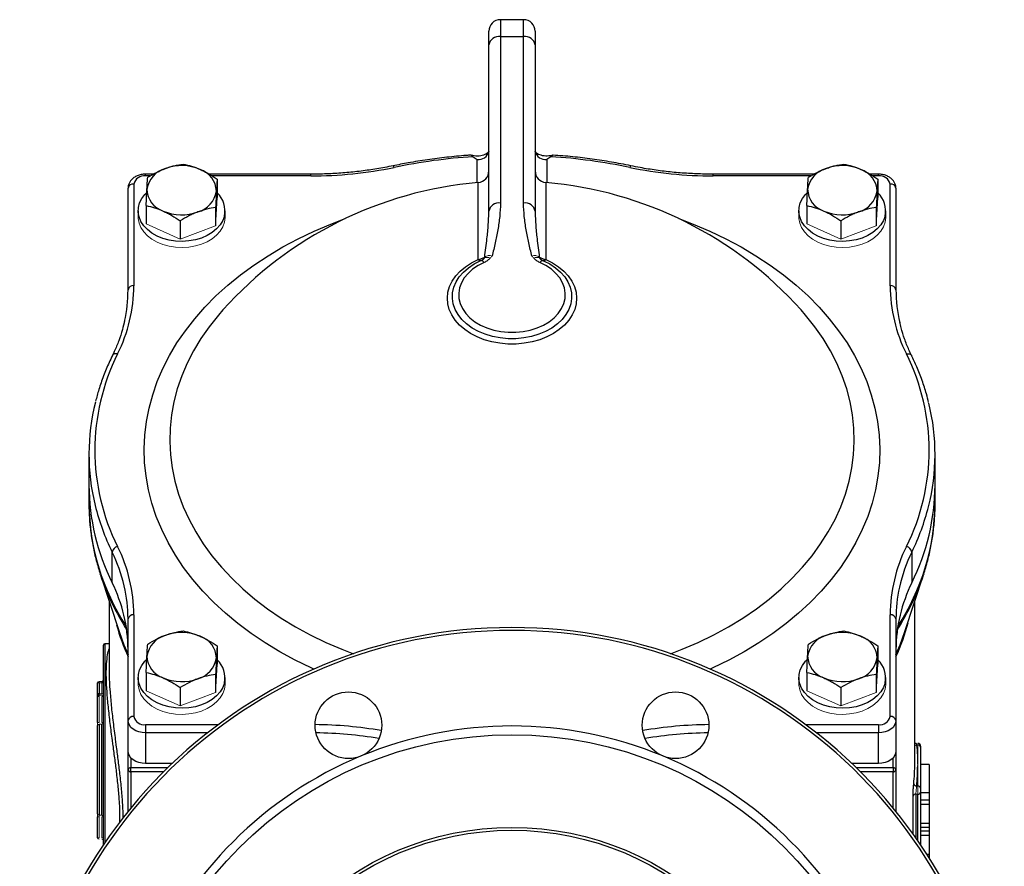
# Model space of a CAD drawing. Header units: millimetres. Extents: x -2057 to -42, y -528 to 953.
# Tile 8 of 22: x -1369 to -1029, y 199 to 491. Entities that reach past the tile are written whole.
import ezdxf

# ---------------------------------------------------------------- set-up
doc = ezdxf.new("R2010")
doc.units = ezdxf.units.MM

msp = doc.modelspace()

# ---------------------------------------------------------------- linework, layer by layer
at = {"color": 0, "linetype": 'Continuous', "lineweight": 25}
for p, q in [((-1195.18, 491.28), (-1203.18, 491.28)), ((-1203.18, 491.28), (-1203.18, 485.42)), ((-1195.18, 485.42), (-1195.18, 491.28)), ((-1207.18, 482.59), (-1207.18, 487.28)), ((-1191.18, 487.28), (-1191.18, 482.59)), ((-1207.18, 425.12), (-1207.18, 482.59)), ((-1203.18, 485.42), (-1203.18, 427.95)), ((-1203.18, 485.42), (-1195.18, 485.42)), ((-1195.18, 427.95), (-1195.18, 485.42)), ((-1191.18, 482.59), (-1191.18, 425.12)), ((-1211.18, 435.03), (-1211.18, 442.99)), ((-1187.18, 442.99), (-1187.18, 435.03)), ((-1322.97, 437.92), (-1325.68, 437.92)), ((-1325.68, 437.34), (-1325.68, 437.92)), ((-1324.02, 437.34), (-1325.68, 437.34)), ((-1268.61, 437.92), (-1303.75, 437.92)), ((-1268.61, 437.34), (-1302.79, 437.34)), ((-1300.93, 436.21), (-1300.93, 429.9)), ((-1268.61, 437.34), (-1268.61, 437.92)), ((-1210.83, 408.44), (-1210.83, 435.06)), ((-1187.53, 435.06), (-1187.53, 408.44)), ((-1094.97, 437.92), (-1129.75, 437.92)), ((-1129.75, 437.34), (-1129.75, 437.92)), ((-1096.02, 437.34), (-1129.75, 437.34)), ((-1072.68, 437.92), (-1075.75, 437.92)), ((-1072.68, 437.34), (-1074.79, 437.34)), ((-1072.93, 436.21), (-1072.93, 429.9)), ((-1072.68, 437.34), (-1072.68, 437.92)), ((-1331.68, 398), (-1331.68, 433.09)), ((-1329.68, 434.51), (-1329.68, 399.42)), ((-1068.68, 399.42), (-1068.68, 434.51)), ((-1066.68, 433.09), (-1066.68, 398)), ((-1328.18, 425.31), (-1328.18, 423.19)), ((-1325.43, 427.05), (-1325.43, 420.73)), ((-1301.45, 426.42), (-1301.45, 420.1)), ((-1298.18, 423.19), (-1298.18, 425.31)), ((-1207.2, 424.55), (-1207.18, 425.12)), ((-1191.18, 425.12), (-1191.16, 424.55)), ((-1100.18, 425.31), (-1100.18, 423.19)), ((-1097.43, 427.05), (-1097.43, 420.73)), ((-1073.45, 426.42), (-1073.45, 420.1)), ((-1070.18, 423.19), (-1070.18, 425.31)), ((-1313.69, 421.84), (-1313.69, 415.52)), ((-1085.69, 421.84), (-1085.69, 415.52)), ((-1188.41, 408.07), (-1188.06, 407.91)), ((-1345.18, 341.17), (-1345.18, 330.56)), ((-1053.18, 330.56), (-1053.18, 341.17)), ((-1345.18, 330.56), (-1345.18, 324.12)), ((-1053.18, 324.12), (-1053.18, 330.56)), ((-1337.17, 296.83), (-1337.17, 307.44)), ((-1061.19, 307.44), (-1061.19, 296.83)), ((-1341.22, 299.6), (-1341.29, 299.81)), ((-1341.22, 299.6), (-1334.78, 279.96)), ((-1063.58, 279.96), (-1057.14, 299.6)), ((-1057.1, 299.74), (-1057.14, 299.6)), ((-1338.18, 290.33), (-1338.18, 266.13)), ((-1060.18, 234.4), (-1060.18, 290.33)), ((-1329.68, 285.75), (-1329.68, 250.66)), ((-1068.68, 250.66), (-1068.68, 285.75)), ((-1331.68, 249.25), (-1331.68, 284.34)), ((-1066.68, 284.34), (-1066.68, 249.25)), ((-1340.18, 206.33), (-1340.18, 275.26)), ((-1338.18, 275.76), (-1339.68, 275.76)), ((-1339.68, 275.76), (-1339.68, 240.76)), ((-1300.93, 274.99), (-1300.93, 268.67)), ((-1072.93, 274.99), (-1072.93, 268.67)), ((-1325.43, 265.83), (-1325.43, 259.51)), ((-1301.45, 265.2), (-1301.45, 258.88)), ((-1097.43, 265.83), (-1097.43, 259.51)), ((-1073.45, 265.2), (-1073.45, 258.88)), ((-1342.18, 258.52), (-1342.18, 262.27)), ((-1341.68, 262.27), (-1341.68, 258.52)), ((-1340.68, 262.77), (-1340.68, 262.27)), ((-1340.18, 262.27), (-1340.68, 262.27)), ((-1328.18, 264.09), (-1328.18, 261.97)), ((-1298.18, 261.97), (-1298.18, 264.09)), ((-1100.18, 264.09), (-1100.18, 261.97)), ((-1070.18, 261.97), (-1070.18, 264.09)), ((-1341.68, 258.52), (-1342.18, 258.52)), ((-1342.18, 257.52), (-1342.18, 258.52)), ((-1313.69, 260.62), (-1313.69, 254.3)), ((-1085.69, 260.62), (-1085.69, 254.3)), ((-1342.18, 248.52), (-1342.18, 257.52)), ((-1341.68, 257.52), (-1342.18, 257.52)), ((-1331.68, 238.64), (-1331.68, 249.25)), ((-1066.68, 249.25), (-1066.68, 238.64)), ((-1342.18, 217.01), (-1342.18, 247.54)), ((-1341.68, 248.03), (-1341.68, 216.52)), ((-1340.68, 216.52), (-1340.68, 248.03)), ((-1325.68, 247.83), (-1325.68, 245)), ((-1325.68, 247.83), (-1300.55, 247.83)), ((-1325.68, 245), (-1325.68, 234.4)), ((-1304.25, 245), (-1325.68, 245)), ((-1097.81, 247.83), (-1072.68, 247.83)), ((-1072.68, 245), (-1094.11, 245)), ((-1072.68, 247.83), (-1072.68, 245)), ((-1072.68, 234.4), (-1072.68, 245)), ((-1339.68, 240.76), (-1339.68, 207.07)), ((-1331.68, 232.27), (-1331.68, 238.64)), ((-1066.68, 238.64), (-1066.68, 232.27)), ((-1058.18, 240.35), (-1058.18, 240.05)), ((-1058.18, 240.05), (-1058.18, 225.91)), ((-1330.68, 236.29), (-1330.68, 232.98)), ((-1067.68, 232.98), (-1067.68, 236.29)), ((-1331.68, 217.87), (-1331.68, 232.27)), ((-1330.68, 231.57), (-1330.68, 232.98)), ((-1330.68, 232.98), (-1317.96, 232.98)), ((-1319.39, 231.57), (-1330.68, 231.57)), ((-1330.68, 231.57), (-1330.68, 219.1)), ((-1316.49, 234.4), (-1325.68, 234.4)), ((-1072.68, 234.4), (-1081.87, 234.4)), ((-1080.4, 232.98), (-1067.68, 232.98)), ((-1067.68, 231.57), (-1078.97, 231.57)), ((-1067.68, 232.98), (-1067.68, 231.57)), ((-1067.68, 219.1), (-1067.68, 231.57)), ((-1066.68, 232.27), (-1066.68, 217.87)), ((-1059.18, 226.62), (-1059.18, 233.69)), ((-1055.18, 234.11), (-1058.18, 234.11)), ((-1055.18, 234.11), (-1055.18, 224.25)), ((-1058.18, 225.91), (-1058.18, 224.5)), ((-1058.18, 224.5), (-1058.18, 206.33)), ((-1060.78, 210.08), (-1060.78, 223.15)), ((-1059.78, 223.79), (-1059.78, 208.67)), ((-1059.18, 207.8), (-1059.18, 223.79)), ((-1055.18, 224.25), (-1058.18, 224.25)), ((-1055.18, 221.76), (-1058.18, 221.76)), ((-1055.18, 224.25), (-1055.18, 221.76)), ((-1055.18, 221.76), (-1055.18, 220.28)), ((-1055.18, 220.28), (-1058.18, 220.28)), ((-1055.18, 220.28), (-1055.18, 213.72)), ((-1342.18, 208.77), (-1342.18, 216.03)), ((-1055.18, 213.72), (-1058.18, 213.72)), ((-1055.18, 212.25), (-1058.18, 212.25)), ((-1055.18, 210.99), (-1058.18, 210.99)), ((-1055.18, 213.72), (-1055.18, 212.25)), ((-1055.18, 212.25), (-1055.18, 210.99)), ((-1055.18, 210.99), (-1055.18, 209.52)), ((-1055.18, 209.52), (-1058.18, 209.52)), ((-1055.18, 209.52), (-1055.18, 202.95)), ((-1055.18, 202.95), (-1055.96, 202.95)), ((-1055.18, 202.95), (-1055.18, 201.71))]:
    msp.add_line(p, q, dxfattribs=at)
at = {"color": 0, "linetype": 'Continuous', "lineweight": 18}
for p, q in [((-1300.93, 429.9), (-1301.45, 420.1)), ((-1072.93, 429.9), (-1073.45, 420.1)), ((-1313.69, 415.52), (-1325.43, 420.73)), ((-1301.45, 420.1), (-1313.69, 415.52)), ((-1085.69, 415.52), (-1097.43, 420.73)), ((-1073.45, 420.1), (-1085.69, 415.52)), ((-1300.93, 268.67), (-1301.45, 258.88)), ((-1072.93, 268.67), (-1073.45, 258.88)), ((-1341.68, 262.27), (-1342.18, 262.27)), ((-1340.68, 262.77), (-1341.68, 262.77)), ((-1341.68, 262.27), (-1341.68, 262.77)), ((-1340.68, 262.27), (-1341.68, 262.27)), ((-1340.68, 258.52), (-1340.68, 262.27)), ((-1340.68, 258.52), (-1341.68, 258.52)), ((-1341.68, 258.52), (-1341.68, 258.02)), ((-1340.18, 258.52), (-1340.68, 258.52)), ((-1313.69, 254.3), (-1325.43, 259.51)), ((-1301.45, 258.88), (-1313.69, 254.3)), ((-1085.69, 254.3), (-1097.43, 259.51)), ((-1073.45, 258.88), (-1085.69, 254.3)), ((-1340.68, 258.02), (-1341.68, 258.02)), ((-1341.68, 258.02), (-1341.68, 257.52)), ((-1341.68, 257.52), (-1341.68, 248.52)), ((-1340.68, 257.52), (-1340.18, 257.52)), ((-1340.68, 248.52), (-1340.68, 257.52)), ((-1342.18, 247.54), (-1342.18, 248.52)), ((-1342.18, 248.52), (-1341.68, 248.52)), ((-1340.68, 248.52), (-1340.18, 248.52)), ((-1340.68, 248.03), (-1341.68, 248.03)), ((-1059.18, 240.76), (-1059.18, 241.35)), ((-1059.54, 240.76), (-1059.18, 240.76)), ((-1059.18, 233.69), (-1059.18, 240.76)), ((-1059.54, 226.62), (-1059.18, 226.62)), ((-1059.18, 223.79), (-1059.18, 226.62)), ((-1059.78, 223.79), (-1059.18, 223.79)), ((-1342.18, 216.03), (-1342.18, 217.01)), ((-1342.18, 216.03), (-1341.68, 216.03)), ((-1340.68, 216.52), (-1341.68, 216.52)), ((-1341.68, 216.03), (-1341.68, 216.52)), ((-1341.68, 216.03), (-1341.68, 208.77)), ((-1340.68, 216.03), (-1340.18, 216.03)), ((-1340.68, 208.77), (-1340.68, 216.03)), ((-1342.18, 208.77), (-1341.68, 208.77)), ((-1340.68, 208.77), (-1340.18, 208.77))]:
    msp.add_line(p, q, dxfattribs=at)
at = {"color": 0, "linetype": 'Continuous', "lineweight": 25, "flags": 128}
for points in [[(-1239.82, 440.27), (-1239.93, 440.51), (-1240.04, 440.68), (-1240.13, 440.78), (-1240.22, 440.81), (-1240.23, 440.81)], [(-1158.13, 440.81), (-1158.14, 440.81), (-1158.23, 440.78), (-1158.32, 440.68), (-1158.43, 440.51), (-1158.54, 440.27)], [(-1298.42, 423.44), (-1298.99, 421.87), (-1299.9, 420.38), (-1301.12, 419), (-1302.63, 417.78), (-1304.38, 416.73), (-1306.34, 415.88), (-1308.45, 415.25), (-1310.68, 414.86), (-1312.97, 414.71), (-1315.26, 414.81), (-1317.51, 415.16), (-1319.65, 415.74), (-1321.64, 416.56), (-1323.43, 417.57), (-1324.98, 418.77), (-1326.26, 420.12), (-1327.22, 421.59), (-1327.86, 423.15), (-1328.16, 424.76), (-1328.1, 426.38), (-1327.7, 427.98), (-1326.95, 429.52), (-1325.88, 430.96), (-1325.35, 431.52)], [(-1070.42, 423.44), (-1070.99, 421.87), (-1071.9, 420.38), (-1073.12, 419), (-1074.63, 417.78), (-1076.38, 416.73), (-1078.34, 415.88), (-1080.45, 415.25), (-1082.68, 414.86), (-1084.97, 414.71), (-1087.26, 414.81), (-1089.51, 415.16), (-1091.65, 415.74), (-1093.64, 416.56), (-1095.43, 417.57), (-1096.98, 418.77), (-1098.26, 420.12), (-1099.22, 421.59), (-1099.86, 423.15), (-1100.16, 424.76), (-1100.1, 426.38), (-1099.7, 427.98), (-1098.95, 429.52), (-1097.88, 430.96), (-1097.35, 431.52)], [(-1267.6, 266.98), (-1268.52, 267.4), (-1274, 270.08), (-1279.28, 272.96), (-1284.34, 276.03), (-1289.17, 279.28), (-1293.74, 282.71), (-1298.06, 286.3), (-1302.1, 290.05), (-1305.86, 293.95), (-1309.33, 297.98), (-1312.49, 302.13), (-1315.33, 306.39), (-1317.86, 310.75), (-1320.06, 315.2), (-1321.93, 319.73), (-1323.46, 324.32), (-1324.64, 328.96), (-1325.48, 333.63), (-1325.97, 338.34), (-1326.11, 343.05), (-1325.9, 347.76), (-1325.34, 352.46), (-1324.43, 357.13), (-1323.18, 361.76), (-1321.59, 366.34), (-1319.65, 370.85), (-1317.39, 375.28), (-1314.8, 379.63), (-1311.89, 383.87), (-1308.67, 388), (-1305.14, 392), (-1301.33, 395.87), (-1297.23, 399.59), (-1292.86, 403.15), (-1288.23, 406.54), (-1283.36, 409.76), (-1278.26, 412.79), (-1272.93, 415.63), (-1267.41, 418.27), (-1261.69, 420.7), (-1256.73, 422.58)], [(-1141.63, 422.58), (-1136.67, 420.7), (-1130.95, 418.27), (-1125.43, 415.63), (-1120.1, 412.79), (-1115, 409.76), (-1110.13, 406.54), (-1105.5, 403.15), (-1101.13, 399.59), (-1097.03, 395.87), (-1093.22, 392), (-1089.69, 388), (-1086.47, 383.87), (-1083.56, 379.63), (-1080.97, 375.28), (-1078.71, 370.85), (-1076.77, 366.34), (-1075.18, 361.76), (-1073.93, 357.13), (-1073.02, 352.46), (-1072.46, 347.76), (-1072.25, 343.05), (-1072.39, 338.34), (-1072.88, 333.63), (-1073.72, 328.96), (-1074.9, 324.32), (-1076.43, 319.73), (-1078.3, 315.2), (-1080.5, 310.75), (-1083.03, 306.39), (-1085.87, 302.13), (-1089.03, 297.98), (-1092.5, 293.95), (-1096.26, 290.05), (-1100.3, 286.3), (-1104.62, 282.71), (-1109.19, 279.28), (-1114.02, 276.03), (-1119.08, 272.96), (-1124.36, 270.08), (-1129.84, 267.4), (-1130.76, 266.98)], [(-1187.53, 408.44), (-1185.22, 407.3), (-1183.14, 405.96), (-1181.32, 404.44), (-1179.78, 402.77), (-1178.55, 400.98), (-1177.65, 399.09), (-1177.09, 397.14), (-1176.89, 395.15), (-1177.04, 393.16), (-1177.54, 391.2), (-1178.39, 389.31), (-1179.57, 387.5), (-1181.07, 385.81), (-1182.85, 384.27), (-1184.9, 382.9), (-1187.17, 381.72), (-1189.63, 380.76), (-1192.25, 380.02), (-1194.98, 379.52), (-1197.77, 379.27), (-1200.59, 379.27), (-1203.38, 379.52), (-1206.11, 380.02), (-1208.73, 380.76), (-1211.19, 381.72), (-1213.46, 382.9), (-1215.51, 384.27), (-1217.29, 385.81), (-1218.79, 387.5), (-1219.97, 389.31), (-1220.82, 391.2), (-1221.32, 393.16), (-1221.47, 395.15), (-1221.27, 397.14), (-1220.71, 399.09), (-1219.81, 400.98), (-1218.58, 402.77), (-1217.04, 404.44), (-1215.22, 405.96), (-1213.14, 407.3), (-1210.83, 408.44)], [(-1188.06, 407.91), (-1186.18, 406.95), (-1184.18, 405.63), (-1182.44, 404.14), (-1181, 402.49), (-1179.87, 400.73), (-1179.09, 398.88), (-1178.66, 396.97), (-1178.6, 395.03), (-1178.9, 393.11), (-1179.55, 391.23), (-1180.55, 389.43), (-1181.88, 387.74), (-1183.52, 386.19), (-1185.43, 384.8), (-1187.58, 383.61), (-1189.94, 382.63), (-1192.46, 381.88), (-1195.1, 381.37), (-1197.81, 381.11), (-1200.55, 381.11), (-1203.26, 381.37), (-1205.9, 381.88), (-1208.42, 382.63), (-1210.78, 383.61), (-1212.93, 384.8), (-1214.84, 386.19), (-1216.48, 387.74), (-1217.81, 389.43), (-1218.81, 391.23), (-1219.46, 393.11), (-1219.76, 395.03), (-1219.7, 396.97), (-1219.27, 398.88), (-1218.49, 400.73), (-1217.36, 402.49), (-1215.92, 404.14), (-1214.18, 405.63), (-1212.18, 406.95), (-1209.95, 408.07), (-1209.95, 408.07)], [(-1208.8, 407.42), (-1210.9, 406.36), (-1212.76, 405.11), (-1214.36, 403.68), (-1215.67, 402.11), (-1216.65, 400.42), (-1217.29, 398.66), (-1217.57, 396.85), (-1217.49, 395.03), (-1217.06, 393.23), (-1216.27, 391.5), (-1215.15, 389.86), (-1213.72, 388.34), (-1212, 386.98), (-1210.03, 385.81), (-1207.85, 384.84), (-1205.49, 384.1), (-1203.02, 383.6), (-1200.47, 383.34), (-1197.89, 383.34), (-1195.34, 383.6), (-1192.86, 384.1), (-1190.51, 384.84), (-1188.33, 385.81), (-1186.36, 386.98), (-1184.64, 388.34), (-1183.21, 389.86), (-1182.09, 391.5), (-1181.3, 393.23), (-1180.87, 395.03), (-1180.79, 396.85), (-1181.07, 398.66), (-1181.71, 400.42), (-1182.69, 402.11), (-1184, 403.68), (-1185.6, 405.11), (-1187.46, 406.36), (-1189.56, 407.42)], [(-1298.92, 391.06), (-1300.49, 389.25), (-1303.67, 385.26), (-1306.53, 381.16), (-1309.07, 376.95), (-1311.28, 372.64), (-1313.15, 368.26), (-1314.68, 363.81), (-1315.86, 359.31), (-1316.69, 354.77), (-1317.17, 350.2), (-1317.29, 345.62), (-1317.06, 341.05), (-1316.48, 336.49), (-1315.54, 331.96), (-1314.25, 327.47), (-1312.62, 323.04), (-1310.64, 318.68), (-1308.34, 314.4), (-1305.7, 310.22), (-1302.74, 306.15), (-1299.47, 302.2), (-1295.9, 298.38), (-1292.04, 294.7), (-1287.9, 291.18), (-1283.5, 287.82), (-1278.84, 284.64), (-1273.94, 281.65), (-1268.82, 278.85), (-1263.48, 276.25), (-1257.96, 273.87), (-1253.92, 272.3)], [(-1144.44, 272.3), (-1140.4, 273.87), (-1134.88, 276.25), (-1129.54, 278.85), (-1124.42, 281.65), (-1119.52, 284.64), (-1114.86, 287.82), (-1110.46, 291.18), (-1106.32, 294.7), (-1102.46, 298.38), (-1098.89, 302.2), (-1095.62, 306.15), (-1092.66, 310.22), (-1090.02, 314.4), (-1087.71, 318.68), (-1085.74, 323.04), (-1084.11, 327.47), (-1082.82, 331.96), (-1081.88, 336.49), (-1081.3, 341.05), (-1081.07, 345.62), (-1081.19, 350.2), (-1081.67, 354.77), (-1082.5, 359.31), (-1083.68, 363.81), (-1085.21, 368.26), (-1087.08, 372.64), (-1089.29, 376.95), (-1091.83, 381.16), (-1094.69, 385.26), (-1097.87, 389.25), (-1099.44, 391.06)], [(-1335.28, 375.85), (-1335.65, 375.91), (-1336, 375.92), (-1336.33, 375.87), (-1336.61, 375.76), (-1336.85, 375.61), (-1337.02, 375.4), (-1337.07, 375.32)], [(-1063.08, 375.85), (-1062.71, 375.91), (-1062.36, 375.92), (-1062.03, 375.87), (-1061.75, 375.76), (-1061.51, 375.61), (-1061.34, 375.4), (-1061.29, 375.32)], [(-1334.78, 279.96), (-1333.12, 275.39), (-1331.68, 272.03)], [(-1066.68, 272.03), (-1065.24, 275.39), (-1063.58, 279.96)], [(-1298.42, 262.22), (-1298.99, 260.65), (-1299.9, 259.16), (-1301.12, 257.78), (-1302.63, 256.56), (-1304.38, 255.51), (-1306.34, 254.66), (-1308.45, 254.03), (-1310.68, 253.64), (-1312.97, 253.49), (-1315.26, 253.59), (-1317.51, 253.94), (-1319.65, 254.52), (-1321.64, 255.33), (-1323.43, 256.35), (-1324.98, 257.55), (-1326.26, 258.9), (-1327.22, 260.37), (-1327.86, 261.93), (-1328.16, 263.54), (-1328.1, 265.16), (-1327.7, 266.76), (-1326.95, 268.3), (-1325.88, 269.74), (-1325.35, 270.3)], [(-1070.42, 262.22), (-1070.99, 260.65), (-1071.9, 259.16), (-1073.12, 257.78), (-1074.63, 256.56), (-1076.38, 255.51), (-1078.34, 254.66), (-1080.45, 254.03), (-1082.68, 253.64), (-1084.97, 253.49), (-1087.26, 253.59), (-1089.51, 253.94), (-1091.65, 254.52), (-1093.64, 255.33), (-1095.43, 256.35), (-1096.98, 257.55), (-1098.26, 258.9), (-1099.22, 260.37), (-1099.86, 261.93), (-1100.16, 263.54), (-1100.1, 265.16), (-1099.7, 266.76), (-1098.95, 268.3), (-1097.88, 269.74), (-1097.35, 270.3)], [(-1325.68, 245), (-1326.85, 245.08), (-1327.98, 245.33), (-1329.01, 245.72), (-1329.92, 246.25), (-1330.67, 246.89), (-1331.22, 247.62), (-1331.56, 248.42), (-1331.68, 249.25)], [(-1066.68, 249.25), (-1066.8, 248.42), (-1067.14, 247.62), (-1067.69, 246.89), (-1068.44, 246.25), (-1069.35, 245.72), (-1070.38, 245.33), (-1071.51, 245.08), (-1072.68, 245)], [(-1325.68, 234.4), (-1326.85, 234.48), (-1327.98, 234.72), (-1329.01, 235.11), (-1329.92, 235.64), (-1330.67, 236.28), (-1331.22, 237.02), (-1331.56, 237.81), (-1331.68, 238.64)], [(-1066.68, 238.64), (-1066.8, 237.81), (-1067.14, 237.02), (-1067.69, 236.28), (-1068.44, 235.64), (-1069.35, 235.11), (-1070.38, 234.72), (-1071.51, 234.48), (-1072.68, 234.4)]]:
    msp.add_lwpolyline(points, dxfattribs=at)
at = {"color": 0, "linetype": 'Continuous', "lineweight": 18, "flags": 128}
for points in [[(-1298.42, 421.32), (-1298.99, 419.75), (-1299.9, 418.26), (-1301.12, 416.88), (-1302.63, 415.65), (-1304.38, 414.6), (-1306.34, 413.76), (-1308.45, 413.13), (-1310.68, 412.73), (-1312.97, 412.59), (-1315.26, 412.69), (-1317.51, 413.04), (-1319.65, 413.62), (-1321.64, 414.43), (-1323.43, 415.45), (-1324.98, 416.65), (-1326.26, 418), (-1327.22, 419.47), (-1327.86, 421.03), (-1328.16, 422.64), (-1328.18, 423.19)], [(-1298.18, 423.19), (-1298.18, 422.94), (-1298.42, 421.32)], [(-1070.42, 421.32), (-1070.99, 419.75), (-1071.9, 418.26), (-1073.12, 416.88), (-1074.63, 415.65), (-1076.38, 414.6), (-1078.34, 413.76), (-1080.45, 413.13), (-1082.68, 412.73), (-1084.97, 412.59), (-1087.26, 412.69), (-1089.51, 413.04), (-1091.65, 413.62), (-1093.64, 414.43), (-1095.43, 415.45), (-1096.98, 416.65), (-1098.26, 418), (-1099.22, 419.47), (-1099.86, 421.03), (-1100.16, 422.64), (-1100.18, 423.19)], [(-1070.18, 423.19), (-1070.18, 422.94), (-1070.42, 421.32)], [(-1298.42, 260.1), (-1298.99, 258.53), (-1299.9, 257.04), (-1301.12, 255.66), (-1302.63, 254.43), (-1304.38, 253.38), (-1306.34, 252.53), (-1308.45, 251.91), (-1310.68, 251.51), (-1312.97, 251.37), (-1315.26, 251.47), (-1317.51, 251.82), (-1319.65, 252.4), (-1321.64, 253.21), (-1323.43, 254.23), (-1324.98, 255.43), (-1326.26, 256.78), (-1327.22, 258.25), (-1327.86, 259.81), (-1328.16, 261.42), (-1328.18, 261.97)], [(-1298.18, 261.97), (-1298.18, 261.72), (-1298.42, 260.1)], [(-1070.42, 260.1), (-1070.99, 258.53), (-1071.9, 257.04), (-1073.12, 255.66), (-1074.63, 254.43), (-1076.38, 253.38), (-1078.34, 252.53), (-1080.45, 251.91), (-1082.68, 251.51), (-1084.97, 251.37), (-1087.26, 251.47), (-1089.51, 251.82), (-1091.65, 252.4), (-1093.64, 253.21), (-1095.43, 254.23), (-1096.98, 255.43), (-1098.26, 256.78), (-1099.22, 258.25), (-1099.86, 259.81), (-1100.16, 261.42), (-1100.18, 261.97)], [(-1070.18, 261.97), (-1070.18, 261.72), (-1070.42, 260.1)]]:
    msp.add_lwpolyline(points, dxfattribs=at)
at = {"color": 0, "linetype": 'Continuous', "lineweight": 25}
for centre, radius in [((-1255.63, 247.63), 11.5), ((-1142.73, 247.63), 11.5), ((-1199.18, 111.36), 133), ((-1199.18, 111.36), 101), ((-1199.18, 111.36), 100)]:
    msp.add_circle(centre, radius, dxfattribs=at)
for centre, radius, start, end in [((-1203.18, 487.28), 4, 90, 180), ((-1195.18, 487.28), 4, 360, 90), ((-1203.68, 481.88), 3.57, 81.9505, 168.5782), ((-1194.68, 481.88), 3.57, 11.4218, 98.0495), ((-1210.68, 446.53), 3.57, 261.9505, 348.5782), ((-1187.68, 446.53), 3.57, 191.4218, 278.0495), ((-1199.64, 246.41), 197.98, 93.7534, 101.7107), ((-1198.72, 246.41), 197.98, 78.2893, 86.2466), ((-1316.46, 431.39), 8.81, 105.341, 171.4385), ((-1313.19, 424.58), 16.3, 66.8978, 110.0894), ((-1309.42, 431.76), 8.24, 2.1633, 71.4182), ((-1268.49, 578.97), 141.64, 269.9528, 281.6782), ((-1211.18, 439.05), 4, 274.9885, 0), ((-1187.18, 439.05), 4, 180, 265.0115), ((-1129.87, 578.97), 141.64, 258.3218, 270.0472), ((-1088.46, 431.39), 8.81, 105.341, 171.4385), ((-1085.19, 424.58), 16.3, 66.8978, 110.0894), ((-1081.42, 431.76), 8.24, 2.1633, 71.4182), ((-1326.18, 433.8), 3.57, 81.9505, 168.5782), ((-1199.18, 301.57), 134, 94.9885, 138.1007), ((-1199.18, 301.57), 134, 41.8993, 85.0115), ((-1072.18, 433.8), 3.57, 11.4218, 98.0495), ((-1329.93, 432.74), 1.79, 81.9505, 168.5782), ((-1316.94, 433.01), 8.24, 182.1633, 251.4182), ((-1309.9, 433.38), 8.81, 285.341, 351.4385), ((-1088.94, 433.01), 8.24, 182.1633, 251.4182), ((-1081.9, 433.38), 8.81, 285.341, 351.4385), ((-1068.43, 432.74), 1.79, 11.4218, 98.0495), ((-1306.69, 425.23), 8.47, 347.7955, 47.1246), ((-1078.69, 425.23), 8.47, 347.7955, 47.1246), ((-1313.17, 440.19), 16.3, 246.8978, 290.0894), ((-1203.68, 424.41), 3.57, 81.9505, 168.5782), ((-1194.68, 424.41), 3.57, 11.4218, 98.0495), ((-1085.17, 440.19), 16.3, 246.8978, 290.0894), ((-1210.04, 409.09), 1.02, 218.9379, 275.0097), ((-1209.94, 406.73), 1.33, 30.9356, 90.1388), ((-1188.42, 406.73), 1.33, 89.8612, 149.0644), ((-1188.32, 409.09), 1.02, 264.9903, 321.0621), ((-1383.17, 399.67), 53.49, 333.5517, 359.7233), ((-1382.24, 398.03), 50.56, 347.4862, 359.9675), ((-1329.93, 397.65), 1.79, 81.9505, 168.5782), ((-1068.43, 397.65), 1.79, 11.4218, 98.0495), ((-1015.19, 399.67), 53.49, 180.2767, 206.4483), ((-1016.09, 398.03), 50.59, 180.0346, 193.0239), ((-1268.82, 342.58), 74.32, 153.4096, 206.5904), ((-1129.54, 342.58), 74.32, 333.4096, 26.5904), ((-1271.49, 341.17), 73.69, 165.8003, 193.8671), ((-1126.87, 341.17), 73.69, 345.8003, 13.8671), ((-1269, 330.84), 76.18, 180.2094, 206.5156), ((-1129.93, 330.98), 76.75, 333.5852, 359.6897), ((-1266.24, 324.95), 78.94, 180.6001, 213.16), ((-1265.69, 342.61), 79.67, 193.8727, 206.1985), ((-1132.12, 324.95), 78.94, 326.84, 359.3999), ((-1132.74, 342.64), 79.73, 333.8048, 345.811), ((-1334.9, 307.04), 2.3, 99.4511, 170.1235), ((-1383.17, 285.49), 53.49, 0.2767, 26.4483), ((-1015.19, 285.49), 53.49, 153.5517, 179.7233), ((-1063.46, 307.04), 2.3, 9.8765, 80.5489), ((-1386.09, 283.37), 54.52, 13.0795, 26.1979), ((-1012.49, 283.45), 54.29, 153.777, 167.4321), ((-1260.75, 326.3), 84.78, 198.3594, 212.6323), ((-1137.96, 326.47), 85.17, 327.4003, 341.6081), ((-1384.12, 273.48), 52.44, 0.2767, 26.4483), ((-1382.27, 284.31), 50.59, 0.0346, 13.0239), ((-1014.24, 273.48), 52.44, 153.5517, 179.7233), ((-1016.12, 284.31), 50.56, 167.4862, 179.9675), ((-1329.93, 283.98), 1.79, 81.9505, 168.5782), ((-1068.43, 283.98), 1.79, 11.4218, 98.0495), ((-1262.39, 302.39), 75.97, 195.3584, 204.2106), ((-1135.85, 302.34), 75.84, 335.7857, 345.2429), ((-1199.18, 111.36), 170, 2.0226, 177.9774), ((-1199.18, 111.36), 169, 1.7059, 178.2941), ((-1316.46, 270.17), 8.81, 105.341, 171.4385), ((-1313.19, 263.36), 16.3, 66.8978, 110.0894), ((-1088.46, 270.17), 8.81, 105.341, 171.4385), ((-1085.19, 263.36), 16.3, 66.8978, 110.0894), ((-1339.68, 275.26), 0.5, 90, 180), ((-1309.42, 270.54), 8.24, 2.1633, 71.4182), ((-1081.42, 270.54), 8.24, 2.1633, 71.4182), ((-1316.94, 271.79), 8.24, 182.1633, 251.4182), ((-1309.9, 272.16), 8.81, 285.341, 351.4385), ((-1306.69, 264.01), 8.47, 347.7955, 47.1246), ((-1088.94, 271.79), 8.24, 182.1633, 251.4182), ((-1081.9, 272.16), 8.81, 285.341, 351.4385), ((-1078.69, 264.01), 8.47, 347.7955, 47.1246), ((-1313.17, 278.97), 16.3, 246.8978, 290.0894), ((-1085.17, 278.97), 16.3, 246.8978, 290.0894), ((-1341.68, 258.52), 0.5, 180, 270), ((-1329.93, 248.89), 1.79, 81.9505, 168.5782), ((-1326.18, 251.37), 3.57, 191.4218, 278.0495), ((-1072.18, 251.37), 3.57, 261.9505, 348.5782), ((-1068.43, 248.89), 1.79, 11.4218, 98.0495), ((-1268.5, 105.76), 142.07, 80.1834, 89.4438), ((-1268.53, 105.39), 139.61, 80.334, 89.2965), ((-1199.18, 111.36), 136, 67.5, 112.5), ((-1129.83, 105.44), 142.39, 90.5666, 99.8062), ((-1129.86, 105.7), 139.3, 90.6934, 99.6761), ((-1059.18, 240.35), 1, 0, 90), ((-1059.62, 241.97), 1.21, 242.5523, 273.9425), ((-1059.05, 239.88), 0.893, 11.4218, 98.0495), ((-1199.18, 111.36), 136, 112.5, 157.5), ((-1199.18, 111.36), 136, 22.5, 67.5), ((-1330.8, 232.1), 0.893, 81.9505, 168.5782), ((-1330.8, 232.45), 0.893, 191.4218, 278.0495), ((-1067.55, 232.1), 0.893, 11.4218, 98.0495), ((-1067.55, 232.45), 0.893, 261.9505, 348.5782), ((-1129.84, 234.4), 69.66, 354.2127, 359.9971), ((-1129.34, 233.69), 70.16, 354.2127, 359.9971), ((-1059.61, 227.56), 0.945, 191.2625, 274.3002), ((-1059.05, 225.73), 0.893, 11.4218, 98.0495), ((-1059.05, 224.67), 0.893, 261.9505, 348.5782), ((-1059.89, 222.87), 0.93, 83.236, 162.3457)]:
    msp.add_arc(centre, radius, start, end, dxfattribs=at)
at = {"color": 0, "linetype": 'Continuous', "lineweight": 18}
for centre, radius, start, end in [((-1209.83, 409.3), 1.23, 345.9137, 0.4146), ((-1207.72, 406.42), 2.73, 68.9237, 109.6169), ((-1190.64, 406.42), 2.73, 70.3831, 111.0763), ((-1188.53, 409.3), 1.23, 179.5854, 194.0863), ((-1268.76, 330.9), 76.42, 180.2521, 206.4729), ((-1129.6, 330.9), 76.42, 333.5271, 359.7479), ((-1341.68, 262.27), 0.5, 90, 180), ((-1340.68, 263.27), 0.5, 270, 0), ((-1340.68, 257.52), 0.5, 0, 90), ((-1340.68, 248.53), 0.496, 269.5618, 359.555), ((-1341.68, 247.53), 0.496, 89.5618, 179.555), ((-1129.34, 233.69), 70.16, 0.0029, 5.7873), ((-1341.68, 217.02), 0.496, 180.445, 270.4382), ((-1340.68, 216.02), 0.496, 0.445, 90.4382), ((-1341.68, 208.77), 0.5, 180, 270), ((-1340.68, 207.77), 0.5, 0, 90)]:
    msp.add_arc(centre, radius, start, end, dxfattribs=at)
at = {"color": 0, "linetype": 'Continuous', "lineweight": 25}
for points, knots in [([(-1207.18, 445.82), (-1207.18, 445.82), (-1207.18, 445.82), (-1207.19, 445.76), (-1207.37, 445.46), (-1207.81, 445.07), (-1208.53, 444.66), (-1209.46, 444.35), (-1210.52, 444.16), (-1211.65, 444.15), (-1212.65, 444.29), (-1213.2, 444.46), (-1213.43, 444.53)], [0, 0, 0, 0, 0.055389, 0.190475, 0.295032, 0.403657, 0.506522, 0.609473, 0.713487, 0.818571, 0.923873, 1, 1, 1, 1]), ([(-1184.93, 444.53), (-1185.08, 444.48), (-1185.54, 444.33), (-1186.43, 444.18), (-1187.55, 444.14), (-1188.65, 444.29), (-1189.62, 444.58), (-1190.39, 444.96), (-1190.9, 445.37), (-1191.14, 445.68), (-1191.18, 445.82), (-1191.18, 445.82), (-1191.18, 445.82)], [0, 0, 0, 0, 0.050236, 0.154175, 0.259198, 0.364526, 0.468903, 0.571906, 0.674617, 0.779746, 0.892686, 1, 1, 1, 1]), ([(-1213.34, 444.5), (-1213.87, 444.46), (-1216.65, 444.28), (-1221.67, 443.79), (-1228.36, 442.94), (-1234.55, 441.94), (-1238.48, 441.16), (-1240.23, 440.81)], [0, 0, 0, 0, 0.058305, 0.306026, 0.55377, 0.801522, 1, 1, 1, 1]), ([(-1212.6, 443.96), (-1212.73, 444.06), (-1213.01, 444.26), (-1213.26, 444.46), (-1213.31, 444.49), (-1213.33, 444.5)], [0, 0, 0, 0, 0.368313, 0.737245, 1, 1, 1, 1]), ([(-1185.03, 444.49), (-1185.01, 444.51), (-1185.01, 444.51), (-1185.08, 444.47), (-1185.13, 444.44), (-1185.26, 444.34), (-1185.34, 444.27), (-1185.53, 444.12), (-1185.64, 444.04), (-1185.76, 443.96)], [0, 0, 0, 0, 0.25, 0.25, 0.5, 0.5, 0.75, 0.75, 1, 1, 1, 1]), ([(-1158.13, 440.81), (-1159.28, 441.04), (-1162.61, 441.72), (-1168.18, 442.67), (-1174.85, 443.58), (-1180.48, 444.18), (-1183.88, 444.41), (-1185.03, 444.49)], [0, 0, 0, 0, 0.130666, 0.378362, 0.626065, 0.873762, 1, 1, 1, 1]), ([(-1324.91, 436.84), (-1323.91, 437.45), (-1322.9, 438.01), (-1320.86, 439.04), (-1319.83, 439.5), (-1318.79, 439.89)], [0, 0, 0, 0, 0.5, 0.5, 1, 1, 1, 1]), ([(-1318.79, 439.89), (-1318.27, 440.08), (-1317.75, 440.26), (-1316.71, 440.58), (-1316.2, 440.72), (-1314.67, 441.09), (-1313.66, 441.28), (-1312.66, 441.42)], [0, 0, 0, 0, 0.25, 0.25, 0.5, 0.5, 1, 1, 1, 1]), ([(-1312.66, 441.42), (-1311.71, 441.23), (-1310.73, 440.98), (-1308.77, 440.38), (-1307.79, 440.01), (-1306.8, 439.57)], [0, 0, 0, 0, 0.5, 0.5, 1, 1, 1, 1]), ([(-1306.8, 439.57), (-1306.3, 439.35), (-1305.8, 439.11), (-1304.81, 438.6), (-1304.31, 438.33), (-1302.84, 437.48), (-1301.88, 436.86), (-1300.93, 436.21)], [0, 0, 0, 0, 0.25, 0.25, 0.5, 0.5, 1, 1, 1, 1]), ([(-1240.23, 440.81), (-1241.17, 440.62), (-1243.91, 440.07), (-1248.52, 439.32), (-1254.05, 438.63), (-1259.63, 438.17), (-1264.49, 437.95), (-1267.49, 437.93), (-1268.61, 437.92)], [0, 0, 0, 0, 0.102318, 0.297496, 0.492702, 0.687916, 0.883134, 1, 1, 1, 1]), ([(-1129.75, 437.92), (-1130.74, 437.93), (-1133.59, 437.95), (-1138.31, 438.14), (-1143.89, 438.59), (-1149.43, 439.26), (-1154.18, 440.02), (-1157.06, 440.6), (-1158.13, 440.81)], [0, 0, 0, 0, 0.102344, 0.297542, 0.492753, 0.687954, 0.883142, 1, 1, 1, 1]), ([(-1096.91, 436.84), (-1095.91, 437.45), (-1094.9, 438.01), (-1092.86, 439.04), (-1091.83, 439.5), (-1090.79, 439.89)], [0, 0, 0, 0, 0.5, 0.5, 1, 1, 1, 1]), ([(-1090.79, 439.89), (-1090.27, 440.08), (-1089.75, 440.26), (-1088.71, 440.58), (-1088.2, 440.72), (-1086.67, 441.09), (-1085.66, 441.28), (-1084.66, 441.42)], [0, 0, 0, 0, 0.25, 0.25, 0.5, 0.5, 1, 1, 1, 1]), ([(-1084.66, 441.42), (-1083.71, 441.23), (-1082.73, 440.98), (-1080.77, 440.38), (-1079.79, 440.01), (-1078.8, 439.57)], [0, 0, 0, 0, 0.5, 0.5, 1, 1, 1, 1]), ([(-1078.8, 439.57), (-1078.3, 439.35), (-1077.8, 439.11), (-1076.81, 438.6), (-1076.31, 438.33), (-1074.84, 437.48), (-1073.88, 436.86), (-1072.93, 436.21)], [0, 0, 0, 0, 0.25, 0.25, 0.5, 0.5, 1, 1, 1, 1]), ([(-1325.68, 437.92), (-1325.94, 437.91), (-1326.68, 437.89), (-1327.86, 437.65), (-1329.13, 437.12), (-1330.19, 436.37), (-1330.98, 435.46), (-1331.49, 434.47), (-1331.67, 433.65), (-1331.68, 433.2), (-1331.68, 433.09)], [0, 0, 0, 0, 0.087279, 0.241747, 0.398466, 0.557208, 0.696149, 0.830559, 0.962208, 1, 1, 1, 1]), ([(-1325.17, 432.7), (-1325.15, 433.12), (-1325.13, 433.52), (-1325.08, 434.27), (-1325.06, 434.63), (-1325, 435.66), (-1324.96, 436.27), (-1324.91, 436.84)], [0, 0, 0, 0, 0.25, 0.25, 0.5, 0.5, 1, 1, 1, 1]), ([(-1300.93, 436.21), (-1300.97, 435.64), (-1301.02, 435.02), (-1301.1, 433.66), (-1301.14, 432.9), (-1301.19, 432.07)], [0, 0, 0, 0, 0.5, 0.5, 1, 1, 1, 1]), ([(-1097.17, 432.7), (-1097.15, 433.12), (-1097.13, 433.52), (-1097.08, 434.27), (-1097.06, 434.63), (-1097, 435.66), (-1096.96, 436.27), (-1096.91, 436.84)], [0, 0, 0, 0, 0.25, 0.25, 0.5, 0.5, 1, 1, 1, 1]), ([(-1072.93, 436.21), (-1072.97, 435.64), (-1073.02, 435.02), (-1073.1, 433.66), (-1073.14, 432.9), (-1073.19, 432.07)], [0, 0, 0, 0, 0.5, 0.5, 1, 1, 1, 1]), ([(-1066.68, 433.09), (-1066.7, 433.37), (-1066.74, 434.01), (-1067.09, 434.98), (-1067.73, 435.92), (-1068.61, 436.72), (-1069.7, 437.35), (-1070.96, 437.77), (-1071.99, 437.91), (-1072.56, 437.92), (-1072.68, 437.92)], [0, 0, 0, 0, 0.1016, 0.238024, 0.374324, 0.514235, 0.659455, 0.809146, 0.961286, 1, 1, 1, 1]), ([(-1325.43, 427.05), (-1325.39, 428.08), (-1325.34, 429.08), (-1325.26, 430.97), (-1325.22, 431.87), (-1325.17, 432.7)], [0, 0, 0, 0, 0.5, 0.5, 1, 1, 1, 1]), ([(-1301.19, 432.07), (-1301.21, 431.66), (-1301.23, 431.22), (-1301.28, 430.33), (-1301.3, 429.86), (-1301.36, 428.44), (-1301.4, 427.45), (-1301.45, 426.42)], [0, 0, 0, 0, 0.25, 0.25, 0.5, 0.5, 1, 1, 1, 1]), ([(-1097.43, 427.05), (-1097.39, 428.08), (-1097.34, 429.08), (-1097.26, 430.97), (-1097.22, 431.87), (-1097.17, 432.7)], [0, 0, 0, 0, 0.5, 0.5, 1, 1, 1, 1]), ([(-1073.19, 432.07), (-1073.21, 431.66), (-1073.23, 431.22), (-1073.28, 430.33), (-1073.3, 429.86), (-1073.36, 428.44), (-1073.4, 427.45), (-1073.45, 426.42)], [0, 0, 0, 0, 0.25, 0.25, 0.5, 0.5, 1, 1, 1, 1]), ([(-1325.43, 427.05), (-1324.47, 426.85), (-1323.5, 426.61), (-1321.54, 426.01), (-1320.55, 425.64), (-1319.56, 425.2)], [0, 0, 0, 0, 0.5, 0.5, 1, 1, 1, 1]), ([(-1319.56, 425.2), (-1319.07, 424.98), (-1318.57, 424.74), (-1317.57, 424.23), (-1317.07, 423.96), (-1315.6, 423.1), (-1314.64, 422.49), (-1313.69, 421.84)], [0, 0, 0, 0, 0.25, 0.25, 0.5, 0.5, 1, 1, 1, 1]), ([(-1307.57, 424.88), (-1308.09, 424.69), (-1308.61, 424.48), (-1309.65, 424.02), (-1310.16, 423.78), (-1311.69, 423.01), (-1312.7, 422.44), (-1313.69, 421.84)], [0, 0, 0, 0, 0.25, 0.25, 0.5, 0.5, 1, 1, 1, 1]), ([(-1301.45, 426.42), (-1302.45, 426.27), (-1303.46, 426.09), (-1305.5, 425.59), (-1306.53, 425.28), (-1307.57, 424.88)], [0, 0, 0, 0, 0.5, 0.5, 1, 1, 1, 1]), ([(-1203.18, 427.95), (-1203.18, 426.4), (-1203.27, 424.87), (-1203.59, 421.8), (-1203.81, 420.27), (-1204.33, 417.21), (-1204.64, 415.69), (-1205.31, 412.65), (-1205.67, 411.13), (-1206.04, 409.61)], [0, 0, 0, 0, 0.25, 0.25, 0.5, 0.5, 0.75, 0.75, 1, 1, 1, 1]), ([(-1192.32, 409.61), (-1192.69, 411.13), (-1193.05, 412.65), (-1193.72, 415.69), (-1194.03, 417.21), (-1194.55, 420.27), (-1194.77, 421.8), (-1195.09, 424.87), (-1195.18, 426.4), (-1195.18, 427.95)], [0, 0, 0, 0, 0.25, 0.25, 0.5, 0.5, 0.75, 0.75, 1, 1, 1, 1]), ([(-1097.43, 427.05), (-1096.47, 426.85), (-1095.5, 426.61), (-1093.54, 426.01), (-1092.55, 425.64), (-1091.56, 425.2)], [0, 0, 0, 0, 0.5, 0.5, 1, 1, 1, 1]), ([(-1091.56, 425.2), (-1091.07, 424.98), (-1090.57, 424.74), (-1089.57, 424.23), (-1089.07, 423.96), (-1087.6, 423.1), (-1086.64, 422.49), (-1085.69, 421.84)], [0, 0, 0, 0, 0.25, 0.25, 0.5, 0.5, 1, 1, 1, 1]), ([(-1079.57, 424.88), (-1080.09, 424.69), (-1080.61, 424.48), (-1081.65, 424.02), (-1082.16, 423.78), (-1083.69, 423.01), (-1084.7, 422.44), (-1085.69, 421.84)], [0, 0, 0, 0, 0.25, 0.25, 0.5, 0.5, 1, 1, 1, 1]), ([(-1073.45, 426.42), (-1074.45, 426.27), (-1075.46, 426.09), (-1077.5, 425.59), (-1078.53, 425.28), (-1079.57, 424.88)], [0, 0, 0, 0, 0.5, 0.5, 1, 1, 1, 1]), ([(-1208.6, 409.31), (-1208.33, 411.43), (-1207.84, 415.24), (-1207.32, 420.29), (-1207.24, 423.19), (-1207.2, 424.55)], [0, 0, 0, 0, 0.402363, 0.720141, 1, 1, 1, 1]), ([(-1191.16, 424.55), (-1191.12, 423.2), (-1191.04, 420.29), (-1190.52, 415.24), (-1190.03, 411.43), (-1189.76, 409.31)], [0, 0, 0, 0, 0.279291, 0.59765, 1, 1, 1, 1]), ([(-1210.83, 408.44), (-1210.42, 408.51), (-1210.03, 408.61), (-1209.27, 408.91), (-1208.91, 409.09), (-1208.6, 409.31)], [0, 0, 0, 0, 0.5, 0.5, 1, 1, 1, 1]), ([(-1209.95, 408.07), (-1209.69, 408.18), (-1209.44, 408.31), (-1209.1, 408.54), (-1208.99, 408.62), (-1208.8, 408.8), (-1208.71, 408.9), (-1208.64, 409)], [0, 0, 0, 0, 0.5, 0.5, 0.75, 0.75, 1, 1, 1, 1]), ([(-1206.74, 408.97), (-1206.95, 408.64), (-1207.25, 408.35), (-1207.96, 407.83), (-1208.36, 407.61), (-1208.8, 407.42)], [0, 0, 0, 0, 0.5, 0.5, 1, 1, 1, 1]), ([(-1189.56, 407.42), (-1190, 407.61), (-1190.4, 407.83), (-1190.93, 408.21), (-1191.09, 408.35), (-1191.39, 408.65), (-1191.51, 408.81), (-1191.62, 408.97)], [0, 0, 0, 0, 0.5, 0.5, 0.75, 0.75, 1, 1, 1, 1]), ([(-1189.76, 409.31), (-1189.6, 409.2), (-1189.43, 409.1), (-1189.08, 408.92), (-1188.9, 408.83), (-1188.33, 408.61), (-1187.94, 408.51), (-1187.53, 408.44)], [0, 0, 0, 0, 0.25, 0.25, 0.5, 0.5, 1, 1, 1, 1]), ([(-1189.72, 409), (-1189.65, 408.9), (-1189.57, 408.8), (-1189.37, 408.62), (-1189.26, 408.54), (-1188.92, 408.31), (-1188.67, 408.18), (-1188.41, 408.07)], [0, 0, 0, 0, 0.25, 0.25, 0.5, 0.5, 1, 1, 1, 1]), ([(-1332.88, 387.29), (-1333.12, 386.28), (-1333.64, 383.97), (-1334.84, 380.41), (-1336.05, 377.44), (-1336.86, 375.76), (-1337.07, 375.32)], [0, 0, 0, 0, 0.249719, 0.568566, 0.887056, 1, 1, 1, 1]), ([(-1061.29, 375.32), (-1061.59, 375.96), (-1062.49, 377.85), (-1063.74, 381.03), (-1064.79, 384.23), (-1065.22, 386.19), (-1065.36, 386.86)], [0, 0, 0, 0, 0.170958, 0.50046, 0.83027, 1, 1, 1, 1]), ([(-1337.07, 375.32), (-1337.46, 374.5), (-1338.58, 372.16), (-1340.19, 368.24), (-1341.75, 363.78), (-1342.52, 360.84), (-1342.88, 359.48)], [0, 0, 0, 0, 0.157115, 0.45278, 0.748302, 1, 1, 1, 1]), ([(-1055.4, 359.06), (-1055.64, 360.05), (-1056.26, 362.62), (-1057.62, 366.73), (-1059.33, 371.17), (-1060.67, 374.01), (-1061.29, 375.32)], [0, 0, 0, 0, 0.178557, 0.466055, 0.753711, 1, 1, 1, 1]), ([(-1345.18, 324.06), (-1345.15, 322.42), (-1345.09, 319.14), (-1344.59, 314.23), (-1343.8, 309.33), (-1342.73, 304.52), (-1341.76, 301.37), (-1341.29, 299.82)], [0, 0, 0, 0, 0.200562, 0.401857, 0.603221, 0.804763, 1, 1, 1, 1]), ([(-1057.1, 299.74), (-1056.61, 301.33), (-1055.63, 304.52), (-1054.55, 309.39), (-1053.75, 314.3), (-1053.31, 319.23), (-1053.13, 322.53), (-1053.18, 324.18), (-1053.18, 324.18)], [0, 0, 0, 0, 0.198257, 0.39902, 0.599384, 0.799428, 0.999248, 1, 1, 1, 1]), ([(-1324.91, 275.62), (-1323.91, 276.22), (-1322.9, 276.79), (-1320.86, 277.82), (-1319.83, 278.28), (-1318.79, 278.67)], [0, 0, 0, 0, 0.5, 0.5, 1, 1, 1, 1]), ([(-1318.79, 278.67), (-1318.27, 278.86), (-1317.75, 279.04), (-1316.71, 279.36), (-1316.2, 279.5), (-1314.67, 279.87), (-1313.66, 280.06), (-1312.66, 280.2)], [0, 0, 0, 0, 0.25, 0.25, 0.5, 0.5, 1, 1, 1, 1]), ([(-1312.66, 280.2), (-1311.71, 280.01), (-1310.73, 279.76), (-1308.77, 279.16), (-1307.79, 278.79), (-1306.8, 278.35)], [0, 0, 0, 0, 0.5, 0.5, 1, 1, 1, 1]), ([(-1096.91, 275.62), (-1095.91, 276.22), (-1094.9, 276.79), (-1092.86, 277.82), (-1091.83, 278.28), (-1090.79, 278.67)], [0, 0, 0, 0, 0.5, 0.5, 1, 1, 1, 1]), ([(-1090.79, 278.67), (-1090.27, 278.86), (-1089.75, 279.04), (-1088.71, 279.36), (-1088.2, 279.5), (-1086.67, 279.87), (-1085.66, 280.06), (-1084.66, 280.2)], [0, 0, 0, 0, 0.25, 0.25, 0.5, 0.5, 1, 1, 1, 1]), ([(-1084.66, 280.2), (-1083.71, 280.01), (-1082.73, 279.76), (-1080.77, 279.16), (-1079.79, 278.79), (-1078.8, 278.35)], [0, 0, 0, 0, 0.5, 0.5, 1, 1, 1, 1]), ([(-1325.17, 271.48), (-1325.15, 271.9), (-1325.13, 272.3), (-1325.08, 273.05), (-1325.06, 273.41), (-1325, 274.44), (-1324.96, 275.05), (-1324.91, 275.62)], [0, 0, 0, 0, 0.25, 0.25, 0.5, 0.5, 1, 1, 1, 1]), ([(-1306.8, 278.35), (-1306.3, 278.13), (-1305.8, 277.89), (-1304.81, 277.38), (-1304.31, 277.11), (-1302.84, 276.26), (-1301.88, 275.64), (-1300.93, 274.99)], [0, 0, 0, 0, 0.25, 0.25, 0.5, 0.5, 1, 1, 1, 1]), ([(-1097.17, 271.48), (-1097.15, 271.9), (-1097.13, 272.3), (-1097.08, 273.05), (-1097.06, 273.41), (-1097, 274.44), (-1096.96, 275.05), (-1096.91, 275.62)], [0, 0, 0, 0, 0.25, 0.25, 0.5, 0.5, 1, 1, 1, 1]), ([(-1078.8, 278.35), (-1078.3, 278.13), (-1077.8, 277.89), (-1076.81, 277.38), (-1076.31, 277.11), (-1074.84, 276.26), (-1073.88, 275.64), (-1072.93, 274.99)], [0, 0, 0, 0, 0.25, 0.25, 0.5, 0.5, 1, 1, 1, 1]), ([(-1336.83, 240.65), (-1336.91, 241.23), (-1337.25, 243.76), (-1337.85, 248.28), (-1338.5, 253.95), (-1338.98, 259.29), (-1339.2, 264.01), (-1339.17, 268.1), (-1338.88, 271.29), (-1338.53, 273.28), (-1338.24, 273.9), (-1338.18, 274.03)], [0, 0, 0, 0, 0.039734, 0.172246, 0.308632, 0.440284, 0.575986, 0.703921, 0.835645, 0.962709, 1, 1, 1, 1]), ([(-1300.93, 274.99), (-1300.97, 274.42), (-1301.02, 273.8), (-1301.1, 272.44), (-1301.14, 271.68), (-1301.19, 270.85)], [0, 0, 0, 0, 0.5, 0.5, 1, 1, 1, 1]), ([(-1072.93, 274.99), (-1072.97, 274.42), (-1073.02, 273.8), (-1073.1, 272.44), (-1073.14, 271.68), (-1073.19, 270.85)], [0, 0, 0, 0, 0.5, 0.5, 1, 1, 1, 1]), ([(-1325.43, 265.83), (-1325.39, 266.86), (-1325.34, 267.86), (-1325.26, 269.75), (-1325.22, 270.65), (-1325.17, 271.48)], [0, 0, 0, 0, 0.5, 0.5, 1, 1, 1, 1]), ([(-1301.19, 270.85), (-1301.21, 270.43), (-1301.23, 270), (-1301.28, 269.1), (-1301.3, 268.64), (-1301.36, 267.22), (-1301.4, 266.23), (-1301.45, 265.2)], [0, 0, 0, 0, 0.25, 0.25, 0.5, 0.5, 1, 1, 1, 1]), ([(-1097.43, 265.83), (-1097.39, 266.86), (-1097.34, 267.86), (-1097.26, 269.75), (-1097.22, 270.65), (-1097.17, 271.48)], [0, 0, 0, 0, 0.5, 0.5, 1, 1, 1, 1]), ([(-1073.19, 270.85), (-1073.21, 270.43), (-1073.23, 270), (-1073.28, 269.1), (-1073.3, 268.64), (-1073.36, 267.22), (-1073.4, 266.23), (-1073.45, 265.2)], [0, 0, 0, 0, 0.25, 0.25, 0.5, 0.5, 1, 1, 1, 1]), ([(-1338.15, 266.13), (-1338.16, 265.66), (-1338.19, 263.83), (-1337.97, 259.89), (-1337.52, 254.51), (-1336.86, 248.65), (-1336.27, 244.02), (-1335.93, 241.37), (-1335.85, 240.77)], [0, 0, 0, 0, 0.075039, 0.28622, 0.504022, 0.716889, 0.936079, 1, 1, 1, 1]), ([(-1325.43, 265.83), (-1324.47, 265.63), (-1323.5, 265.39), (-1321.54, 264.79), (-1320.55, 264.42), (-1319.56, 263.98)], [0, 0, 0, 0, 0.5, 0.5, 1, 1, 1, 1]), ([(-1301.45, 265.2), (-1302.45, 265.05), (-1303.46, 264.87), (-1305.5, 264.37), (-1306.53, 264.05), (-1307.57, 263.66)], [0, 0, 0, 0, 0.5, 0.5, 1, 1, 1, 1]), ([(-1097.43, 265.83), (-1096.47, 265.63), (-1095.5, 265.39), (-1093.54, 264.79), (-1092.55, 264.42), (-1091.56, 263.98)], [0, 0, 0, 0, 0.5, 0.5, 1, 1, 1, 1]), ([(-1073.45, 265.2), (-1074.45, 265.05), (-1075.46, 264.87), (-1077.5, 264.37), (-1078.53, 264.05), (-1079.57, 263.66)], [0, 0, 0, 0, 0.5, 0.5, 1, 1, 1, 1]), ([(-1319.56, 263.98), (-1319.07, 263.76), (-1318.57, 263.52), (-1317.57, 263.01), (-1317.07, 262.74), (-1315.6, 261.88), (-1314.64, 261.27), (-1313.69, 260.62)], [0, 0, 0, 0, 0.25, 0.25, 0.5, 0.5, 1, 1, 1, 1]), ([(-1307.57, 263.66), (-1308.09, 263.47), (-1308.61, 263.26), (-1309.65, 262.8), (-1310.16, 262.56), (-1311.69, 261.79), (-1312.7, 261.22), (-1313.69, 260.62)], [0, 0, 0, 0, 0.25, 0.25, 0.5, 0.5, 1, 1, 1, 1]), ([(-1091.56, 263.98), (-1091.07, 263.76), (-1090.57, 263.52), (-1089.57, 263.01), (-1089.07, 262.74), (-1087.6, 261.88), (-1086.64, 261.27), (-1085.69, 260.62)], [0, 0, 0, 0, 0.25, 0.25, 0.5, 0.5, 1, 1, 1, 1]), ([(-1079.57, 263.66), (-1080.09, 263.47), (-1080.61, 263.26), (-1081.65, 262.8), (-1082.16, 262.56), (-1083.69, 261.79), (-1084.7, 261.22), (-1085.69, 260.62)], [0, 0, 0, 0, 0.25, 0.25, 0.5, 0.5, 1, 1, 1, 1]), ([(-1059.7, 241.36), (-1059.76, 241.36), (-1059.93, 241.35), (-1060.08, 241.42), (-1060.18, 241.47)], [0, 0, 0, 0, 0.363107, 1, 1, 1, 1]), ([(-1334.54, 213.99), (-1334.51, 214.71), (-1334.43, 216.68), (-1334.58, 220.61), (-1334.97, 225.58), (-1335.52, 230.66), (-1336.17, 235.74), (-1336.61, 239), (-1336.83, 240.65)], [0, 0, 0, 0, 0.110908, 0.304005, 0.488024, 0.677208, 0.83703, 1, 1, 1, 1]), ([(-1335.85, 240.77), (-1335.63, 239.12), (-1335.19, 235.77), (-1334.56, 230.58), (-1333.99, 225.26), (-1333.62, 220.22), (-1333.47, 216.89), (-1333.51, 215.52), (-1333.52, 215.41)], [0, 0, 0, 0, 0.176799, 0.357054, 0.56452, 0.777879, 0.98244, 1, 1, 1, 1]), ([(-1060.78, 223.15), (-1060.78, 223.43), (-1060.77, 223.76), (-1060.75, 224.3), (-1060.74, 224.49), (-1060.72, 224.87), (-1060.71, 225.07), (-1060.69, 225.46), (-1060.68, 225.66), (-1060.65, 226.04), (-1060.64, 226.22), (-1060.61, 226.59), (-1060.59, 226.76), (-1060.56, 227.09), (-1060.55, 227.24), (-1060.53, 227.38)], [0, 0, 0, 0, 0.25, 0.25, 0.375, 0.375, 0.5, 0.5, 0.625, 0.625, 0.75, 0.75, 0.875, 0.875, 1, 1, 1, 1])]:
    msp.add_open_spline(points, degree=3, knots=knots, dxfattribs=at)
for points in [[(-1212.6, 443.96), (-1212.11, 443.65), (-1211.64, 443.32), (-1211.18, 442.99)], [(-1185.76, 443.96), (-1186.25, 443.65), (-1186.71, 443.32), (-1187.18, 442.99)]]:
    msp.add_open_spline(points, degree=3, dxfattribs=at)
at = {"color": 0, "linetype": 'Continuous', "lineweight": 18}
for points, knots in [([(-1208.6, 409.31), (-1208.41, 409.45), (-1208.21, 409.57), (-1207.8, 409.74), (-1207.58, 409.79), (-1207.13, 409.83), (-1206.91, 409.82), (-1206.47, 409.75), (-1206.25, 409.69), (-1206.04, 409.61)], [0, 0, 0, 0, 0.25, 0.25, 0.5, 0.5, 0.75, 0.75, 1, 1, 1, 1]), ([(-1206.74, 408.97), (-1206.65, 409.1), (-1206.54, 409.2), (-1206.3, 409.41), (-1206.17, 409.51), (-1206.04, 409.61)], [0, 0, 0, 0, 0.5, 0.5, 1, 1, 1, 1]), ([(-1189.76, 409.31), (-1189.95, 409.45), (-1190.15, 409.57), (-1190.56, 409.74), (-1190.78, 409.79), (-1191.23, 409.83), (-1191.45, 409.82), (-1191.89, 409.75), (-1192.11, 409.69), (-1192.32, 409.61)], [0, 0, 0, 0, 0.25, 0.25, 0.5, 0.5, 0.75, 0.75, 1, 1, 1, 1]), ([(-1191.62, 408.97), (-1191.7, 409.1), (-1191.82, 409.2), (-1192.06, 409.41), (-1192.19, 409.51), (-1192.32, 409.61)], [0, 0, 0, 0, 0.5, 0.5, 1, 1, 1, 1]), ([(-1059.72, 241.33), (-1059.7, 241.33), (-1059.66, 241.34), (-1059.59, 241.1), (-1059.55, 240.86), (-1059.54, 240.76)], [0, 0, 0, 0, 0.351185, 0.740255, 1, 1, 1, 1]), ([(-1059.54, 226.62), (-1059.55, 226.52), (-1059.57, 226.42), (-1059.59, 226.21), (-1059.61, 226.09), (-1059.64, 225.85), (-1059.65, 225.73), (-1059.68, 225.47), (-1059.69, 225.34), (-1059.72, 225.08), (-1059.73, 224.95), (-1059.75, 224.69), (-1059.76, 224.56), (-1059.78, 224.2), (-1059.78, 223.98), (-1059.78, 223.79)], [0, 0, 0, 0, 0.125, 0.125, 0.25, 0.25, 0.375, 0.375, 0.5, 0.5, 0.625, 0.625, 0.75, 0.75, 1, 1, 1, 1])]:
    msp.add_open_spline(points, degree=3, knots=knots, dxfattribs=at)

doc.saveas('drawing.dxf')
